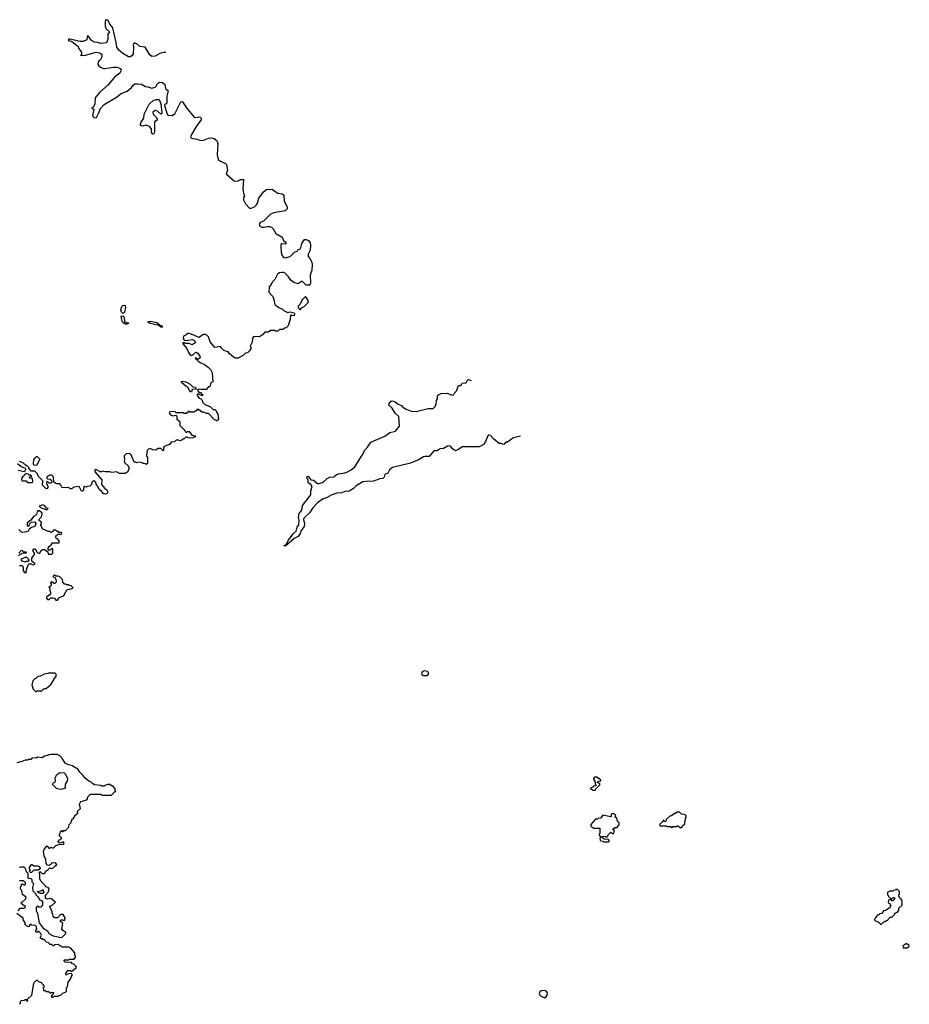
# Model space of a CAD drawing. Extents: x 2239831 to 2395310, y 665973 to 772585.
# Tile 119 of 144: x 2378979 to 2389990, y 710400 to 722586. Entities that reach past the tile are written whole.
import ezdxf

# ---------------------------------------------------------------- set-up
doc = ezdxf.new("R2010")
doc.units = 0

msp = doc.modelspace()

# ---------------------------------------------------------------- linework, layer by layer
at = {"layer": '0CON20XD'}
for points in [[(2380786, 722180), (2380762, 722178), (2380715, 722167), (2380656, 722134), (2380615, 722130), (2380589, 722149), (2380530, 722245), (2380465, 722252), (2380430, 722285), (2380395, 722300), (2380383, 722275), (2380388, 722245), (2380383, 722165), (2380365, 722138), (2380345, 722128), (2380325, 722128), (2380255, 722167), (2380207, 722207), (2380181, 722245), (2380172, 722302), (2380130, 722485), (2380095, 722530), (2380078, 722568), (2380055, 722586), (2380045, 722584), (2380035, 722565), (2380036, 722506), (2380051, 722471), (2380092, 722435), (2380071, 722405), (2380068, 722345), (2380055, 722298), (2379985, 722290), (2379945, 722303), (2379905, 722308), (2379867, 722327), (2379825, 722388), (2379813, 722377), (2379810, 722335), (2379765, 722317), (2379725, 722318), (2379604, 722346), (2379586, 722344), (2379580, 722335), (2379586, 722326), (2379619, 722319), (2379702, 722255), (2379708, 722235), (2379742, 722185), (2379742, 722158), (2379732, 722142), (2379752, 722148), (2379775, 722142), (2379925, 722183), (2379970, 722175), (2379994, 722154), (2379996, 722125), (2379974, 722086), (2379952, 722065), (2379948, 722035), (2379958, 722015), (2379977, 721997), (2380015, 721980), (2380035, 721980), (2380135, 722000), (2380185, 721999), (2380222, 721982), (2380233, 721965), (2380232, 721948), (2380218, 721922), (2380153, 721875), (2380075, 721778), (2379967, 721683), (2379913, 721617), (2379907, 721545), (2379898, 721515), (2379888, 721502), (2379872, 721495), (2379870, 721485), (2379897, 721477), (2379882, 721395), (2379905, 721370), (2379928, 721375), (2379956, 721424), (2379977, 721485), (2380023, 721537), (2380178, 721625), (2380235, 721673), (2380309, 721701), (2380363, 721745), (2380383, 721777), (2380405, 721790), (2380435, 721793), (2380485, 721788), (2380535, 721761), (2380566, 721756), (2380615, 721737), (2380655, 721749), (2380668, 721762), (2380683, 721796), (2380695, 721806), (2380715, 721812), (2380745, 721809), (2380774, 721785), (2380785, 721735), (2380818, 721705), (2380801, 721639), (2380798, 721555), (2380788, 721542), (2380775, 721540), (2380772, 721525), (2380803, 721415), (2380814, 721404), (2380865, 721402), (2380899, 721421), (2380972, 721568), (2380985, 721572), (2380995, 721568), (2381045, 721493), (2381140, 721380), (2381155, 721374), (2381205, 721384), (2381218, 721378), (2381226, 721365), (2381226, 721345), (2381171, 721275), (2381104, 721166), (2381094, 721135), (2381096, 721126), (2381105, 721118), (2381175, 721107), (2381215, 721092), (2381255, 721093), (2381315, 721121), (2381354, 721124), (2381384, 721114), (2381412, 721095), (2381424, 721084), (2381430, 721055), (2381421, 720915), (2381431, 720871), (2381441, 720851), (2381463, 720833), (2381526, 720806), (2381538, 720795), (2381550, 720725), (2381535, 720680), (2381635, 720592), (2381673, 720587), (2381715, 720607), (2381747, 720607), (2381741, 720485), (2381747, 720437), (2381760, 720405), (2381750, 720385), (2381750, 720355), (2381772, 720305), (2381824, 720254), (2381845, 720253), (2381885, 720270), (2381910, 720295), (2381922, 720315), (2381938, 720375), (2381995, 720454), (2382035, 720486), (2382105, 720490), (2382135, 720462), (2382175, 720438), (2382229, 720429), (2382248, 720415), (2382254, 720344), (2382290, 720265), (2382290, 720245), (2382265, 720222), (2382125, 720194), (2382085, 720177), (2381995, 720093), (2381955, 720077), (2381944, 720054), (2381950, 720030), (2381975, 720017), (2382005, 720017), (2382045, 720026), (2382075, 720026), (2382095, 720019), (2382115, 719997), (2382148, 719938), (2382228, 719895), (2382243, 719855), (2382265, 719836), (2382278, 719815), (2382265, 719807), (2382225, 719813), (2382213, 719805), (2382212, 719785), (2382216, 719705), (2382224, 719674), (2382245, 719642), (2382265, 719637), (2382325, 719657), (2382382, 719708), (2382420, 719725), (2382425, 719740), (2382455, 719748), (2382470, 719815), (2382505, 719866), (2382525, 719867), (2382555, 719852), (2382573, 719825), (2382580, 719795), (2382573, 719735), (2382548, 719685), (2382550, 719655), (2382572, 719632), (2382593, 719585), (2382600, 719555), (2382593, 719487), (2382573, 719423), (2382578, 719325), (2382570, 719305), (2382565, 719300), (2382525, 719300), (2382475, 719350), (2382425, 719318), (2382370, 719335), (2382337, 719357), (2382308, 719405), (2382265, 719447), (2382245, 719459), (2382225, 719459), (2382195, 719452), (2382168, 719435), (2382135, 719370), (2382102, 719338), (2382092, 719308), (2382065, 719280), (2382063, 719215), (2382112, 719162), (2382130, 719105), (2382132, 719075), (2382142, 719055), (2382185, 719024), (2382233, 719003), (2382252, 718982), (2382297, 718963), (2382325, 718970), (2382375, 718958), (2382382, 718945), (2382375, 718920), (2382353, 718923), (2382345, 718930), (2382332, 718928), (2382326, 718874), (2382312, 718825), (2382300, 718795), (2382278, 718772), (2382255, 718770), (2382235, 718750), (2382195, 718750), (2382175, 718730), (2382145, 718730), (2382135, 718740), (2382115, 718740), (2382085, 718738), (2382055, 718718), (2382015, 718718), (2381986, 718684), (2381949, 718661), (2381873, 718667), (2381862, 718645), (2381857, 718593), (2381830, 718545), (2381840, 718535), (2381840, 718515), (2381830, 718505), (2381830, 718495), (2381798, 718462), (2381773, 718457), (2381747, 718433), (2381682, 718398), (2381645, 718398), (2381625, 718408), (2381572, 718455), (2381560, 718475), (2381505, 718490), (2381475, 718520), (2381465, 718540), (2381395, 718530), (2381335, 718600), (2381315, 718660), (2381295, 718680), (2381275, 718688), (2381255, 718688), (2381195, 718652), (2381135, 718682), (2381075, 718702), (2381058, 718702), (2381040, 718685), (2381005, 718670), (2381002, 718642), (2381015, 718619), (2381035, 718616), (2381115, 718626), (2381135, 718619), (2381149, 718605), (2381149, 718585), (2381115, 718562), (2381075, 718580), (2381027, 718577), (2381015, 718586), (2381000, 718585), (2381000, 718575), (2381048, 718515), (2381067, 718467)], [(2380635, 721168), (2380625, 721168), (2380616, 721176), (2380610, 721195), (2380610, 721235), (2380585, 721262), (2380545, 721280), (2380505, 721270), (2380483, 721273), (2380473, 721283), (2380473, 721293), (2380482, 721318), (2380514, 721366), (2380520, 721415), (2380581, 721539), (2380625, 721580), (2380665, 721598), (2380705, 721600), (2380726, 721546), (2380739, 721435), (2380735, 721422), (2380725, 721417), (2380685, 721452), (2380665, 721460), (2380655, 721460), (2380628, 721442), (2380632, 721415), (2380673, 721375), (2380682, 721355), (2380679, 721341), (2380648, 721322), (2380649, 721195), (2380635, 721168)], [(2382455, 719000), (2382465, 719020), (2382500, 719035), (2382550, 719085), (2382550, 719115), (2382515, 719160), (2382475, 719120), (2382450, 719065), (2382420, 719035), (2382435, 719010), (2382445, 719000), (2382455, 719000)], [(2380253, 718953), (2380238, 718965), (2380231, 718995), (2380242, 719035), (2380255, 719049), (2380275, 719054), (2380286, 719045), (2380290, 719025), (2380275, 718967), (2380265, 718954), (2380253, 718953)], [(2380305, 718816), (2380285, 718818), (2380255, 718840), (2380246, 718856), (2380236, 718915), (2380255, 718919), (2380271, 718905), (2380276, 718846), (2380322, 718835), (2380325, 718824), (2380305, 718816)], [(2380725, 718782), (2380701, 718801), (2380595, 718826), (2380562, 718845), (2380595, 718854), (2380675, 718839), (2380708, 718808), (2380737, 718795), (2380745, 718782), (2380725, 718782)], [(2381067, 718467), (2381084, 718444), (2381105, 718430), (2381118, 718432), (2381154, 718466), (2381165, 718469), (2381185, 718460), (2381213, 718415), (2381207, 718395), (2381185, 718380), (2381165, 718398), (2381155, 718400), (2381150, 718395), (2381165, 718380), (2381180, 718380), (2381184, 718364), (2381212, 718342), (2381265, 718317), (2381312, 718285), (2381342, 718255), (2381362, 718215), (2381370, 718105), (2381355, 718100), (2381340, 718085), (2381338, 718052), (2381328, 718042), (2381315, 718040), (2381285, 718010), (2381225, 718008), (2381205, 718012), (2381180, 718005), (2381182, 717992), (2381202, 717972), (2381215, 717970), (2381232, 717952), (2381250, 717945), (2381238, 717932), (2381192, 717952), (2381185, 717960), (2381170, 717945), (2381180, 717935), (2381182, 717922), (2381202, 717902), (2381218, 717898), (2381238, 717878), (2381242, 717852), (2381272, 717822), (2381338, 717798), (2381372, 717762), (2381395, 717760), (2381410, 717745), (2381410, 717735), (2381430, 717705), (2381440, 717645), (2381430, 717635), (2381428, 717622), (2381415, 717620), (2381408, 717628), (2381392, 717632), (2381315, 717710), (2381293, 717713), (2381255, 717730), (2381235, 717730), (2381215, 717750), (2381205, 717750), (2381195, 717760), (2381175, 717760), (2381158, 717742), (2381145, 717740), (2381135, 717730), (2381085, 717730), (2381075, 717740), (2381045, 717710), (2381015, 717710), (2381005, 717720), (2380915, 717720), (2380902, 717732), (2380865, 717738), (2380836, 717734), (2380830, 717715), (2380845, 717694), (2380875, 717683), (2380915, 717690), (2380922, 717675), (2380923, 717643), (2380960, 717615), (2380960, 717565), (2381012, 717515), (2381035, 717480), (2381045, 717480), (2381055, 717490), (2381075, 717490), (2381110, 717445), (2381150, 717435), (2381150, 717425), (2381122, 717412), (2381085, 717408), (2381065, 717410), (2381055, 717420), (2381035, 717420), (2381015, 717400), (2381005, 717400), (2380985, 717380), (2380967, 717373), (2380945, 717380), (2380915, 717380), (2380895, 717360), (2380855, 717358), (2380835, 717330), (2380767, 717303), (2380758, 717292), (2380760, 717255), (2380755, 717250), (2380725, 717280), (2380693, 717277), (2380665, 717260), (2380628, 717262), (2380595, 717278), (2380575, 717272), (2380558, 717255), (2380552, 717235), (2380550, 717185), (2380560, 717175), (2380560, 717095), (2380545, 717080), (2380535, 717090), (2380508, 717092), (2380495, 717100), (2380455, 717108), (2380425, 717102), (2380415, 717110), (2380395, 717110), (2380359, 717199), (2380335, 717218), (2380295, 717212), (2380273, 717187), (2380277, 717135), (2380272, 717125), (2380281, 717101), (2380320, 717065), (2380320, 717055), (2380330, 717045), (2380330, 717015), (2380320, 717005), (2380318, 716992), (2380285, 716970), (2380215, 716970), (2380175, 716992), (2380125, 716982), (2380095, 716992), (2380035, 716990), (2380005, 717000), (2379995, 716990), (2379975, 716990), (2379930, 717015), (2379913, 717017), (2379908, 717005), (2379912, 716985), (2379995, 716890), (2379990, 716835), (2380032, 716785), (2380056, 716766), (2380065, 716750), (2380068, 716735), (2380054, 716716), (2380025, 716713), (2380008, 716725), (2379995, 716748), (2379962, 716772), (2379945, 716810), (2379928, 716825), (2379921, 716861), (2379895, 716878), (2379872, 716868), (2379868, 716835), (2379847, 716813), (2379813, 716807), (2379805, 716800), (2379785, 716810), (2379770, 716795), (2379770, 716765), (2379755, 716750), (2379745, 716750), (2379730, 716775), (2379715, 716810), (2379655, 716800), (2379640, 716795), (2379625, 716780), (2379605, 716780), (2379585, 716798), (2379505, 716790), (2379490, 716825), (2379475, 716840), (2379435, 716840), (2379402, 716862), (2379397, 716927), (2379375, 716948), (2379353, 716947), (2379313, 716927), (2379313, 716913), (2379322, 716902), (2379355, 716900), (2379380, 716865), (2379365, 716850), (2379345, 716850), (2379328, 716868), (2379315, 716870), (2379310, 716845), (2379328, 716815), (2379328, 716795), (2379318, 716782), (2379305, 716780), (2379263, 716823), (2379265, 716880), (2379212, 716932), (2379200, 716965), (2379165, 717000), (2379115, 717000), (2379110, 717015), (2379090, 717035), (2379090, 717045), (2379068, 717068), (2379055, 717070), (2379027, 717097), (2378975, 717118)], [(2381105, 717980), (2381092, 717982), (2381080, 717995), (2381070, 718025), (2381045, 718050), (2381035, 718050), (2380980, 718095), (2380980, 718110), (2380995, 718112), (2381035, 718104), (2381087, 718077), (2381123, 718043), (2381156, 718036), (2381168, 718012), (2381115, 718010), (2381105, 717980)], [(2385178, 717430), (2385106, 717414), (2385082, 717405), (2385015, 717357), (2384995, 717358), (2384972, 717328), (2384935, 717342), (2384915, 717342), (2384848, 717395), (2384805, 717440), (2384785, 717447), (2384774, 717435), (2384746, 717365), (2384725, 717334), (2384715, 717324), (2384665, 717301), (2384455, 717300), (2384412, 717268), (2384375, 717250), (2384336, 717276), (2384314, 717304), (2384295, 717310), (2384275, 717307), (2384225, 717280), (2384185, 717273), (2384145, 717248), (2384105, 717250), (2384045, 717180), (2383995, 717181), (2383975, 717176), (2383913, 717137), (2383815, 717098), (2383593, 717043), (2383556, 717015), (2383536, 716974), (2383498, 716955), (2383492, 716925), (2383475, 716907), (2383435, 716903), (2383356, 716874), (2383269, 716871), (2383225, 716865), (2383145, 716815), (2383112, 716785), (2383055, 716752), (2383005, 716748), (2382965, 716731), (2382905, 716728), (2382844, 716706), (2382785, 716673), (2382735, 716656), (2382663, 716605), (2382609, 716545), (2382567, 716483), (2382496, 716415), (2382492, 716395), (2382502, 716355), (2382498, 716315), (2382464, 716265), (2382449, 716225), (2382425, 716190), (2382375, 716164), (2382272, 716075), (2382250, 716075), (2382279, 716091), (2382306, 716145), (2382365, 716222), (2382402, 716255), (2382414, 716305), (2382434, 716336), (2382437, 716393), (2382430, 716425), (2382440, 716475), (2382470, 716515), (2382480, 716575), (2382584, 716705), (2382584, 716755), (2382599, 716809), (2382582, 716835), (2382550, 716855), (2382550, 716885), (2382533, 716915), (2382537, 716933), (2382545, 716937), (2382555, 716930), (2382583, 716893), (2382615, 716887), (2382665, 716847), (2382685, 716847), (2382735, 716863), (2382784, 716906), (2382815, 716923), (2382865, 716930), (2382896, 716954), (2382926, 716964), (2383005, 716976), (2383027, 716985), (2383080, 717015), (2383125, 717051), (2383219, 717195), (2383252, 717258), (2383285, 717295), (2383325, 717356), (2383499, 717431), (2383562, 717478), (2383632, 717495), (2383679, 717555), (2383670, 717675), (2383625, 717718), (2383589, 717779), (2383549, 717815), (2383551, 717835), (2383582, 717868), (2383605, 717866), (2383628, 717855), (2383665, 717827), (2383705, 717813), (2383722, 717792), (2383763, 717765), (2383825, 717742), (2383885, 717737), (2384034, 717774), (2384095, 717773), (2384117, 717795), (2384132, 717825), (2384138, 717872), (2384152, 717895), (2384150, 717925), (2384155, 717938), (2384195, 717960), (2384265, 717962), (2384335, 717940), (2384347, 717943), (2384355, 717960), (2384388, 717995), (2384405, 718050), (2384413, 718057), (2384440, 718060), (2384455, 718088), (2384507, 718093), (2384522, 718125), (2384535, 718132), (2384565, 718120)], [(2379185, 717070), (2379155, 717072), (2379148, 717095), (2379153, 717137), (2379165, 717160), (2379185, 717180), (2379195, 717180), (2379228, 717145), (2379185, 717070)], [(2378950, 717095), (2378995, 717058), (2379025, 717042), (2379045, 717040), (2379052, 717018), (2379038, 716992), (2378960, 717005)], [(2379135, 716860), (2379140, 716865), (2379138, 716908), (2379105, 716910), (2379100, 716915), (2379102, 716928), (2379128, 716932), (2379118, 716948), (2379095, 716950), (2379085, 716960), (2379055, 716970), (2379035, 716950), (2379030, 716935), (2379010, 716925), (2379000, 716895), (2379005, 716880), (2379057, 716877), (2379075, 716860), (2379135, 716860)], [(2379315, 716520), (2379330, 716535), (2379312, 716542), (2379289, 716569), (2379265, 716582), (2379220, 716565), (2379238, 716548), (2379315, 716520)], [(2379060, 715740), (2379060, 715765), (2379082, 715838), (2379095, 715850), (2379125, 715850), (2379133, 715843), (2379155, 715840), (2379170, 715855), (2379152, 715862), (2379130, 715885), (2379128, 715922), (2379160, 715965), (2379160, 715985), (2379142, 716015), (2379144, 716026), (2379155, 716037), (2379170, 716035), (2379195, 715990), (2379225, 715980), (2379244, 716016), (2379265, 716028), (2379285, 716028), (2379328, 715998), (2379332, 715972), (2379375, 715970), (2379390, 715985), (2379390, 715995), (2379380, 716005), (2379387, 716013), (2379388, 716038), (2379375, 716040), (2379355, 716020), (2379335, 716020), (2379330, 716025), (2379332, 716045), (2379342, 716065), (2379370, 716085), (2379385, 716110), (2379468, 716112), (2379468, 716138), (2379445, 716160), (2379435, 716160), (2379420, 716185), (2379430, 716195), (2379432, 716208), (2379445, 716210), (2379455, 716220), (2379495, 716220), (2379500, 716235), (2379495, 716240), (2379465, 716240), (2379455, 716250), (2379442, 716252), (2379425, 716270), (2379395, 716270), (2379388, 716252), (2379378, 716242), (2379365, 716240), (2379352, 716252), (2379335, 716252), (2379265, 716282), (2379240, 716325), (2379240, 716335), (2379250, 716345), (2379250, 716365), (2379235, 716380), (2379220, 716385), (2379220, 716405), (2379250, 716435), (2379258, 716465), (2379255, 716480), (2379225, 716508), (2379205, 716507), (2379194, 716496), (2379187, 716463), (2379178, 716452), (2379151, 716439), (2379118, 716392), (2379073, 716357), (2379073, 716323), (2379095, 716320), (2379102, 716348), (2379122, 716368), (2379165, 716370), (2379180, 716355), (2379180, 716345), (2379170, 716335), (2379168, 716312), (2379125, 716302), (2379095, 716280), (2379083, 716257), (2379065, 716248), (2379015, 716238), (2379000, 716245), (2378968, 716278)], [(2378968, 715982), (2378990, 716005), (2378995, 716020), (2379008, 716018), (2379025, 716000), (2379055, 716000), (2379060, 715995), (2379058, 715982), (2379005, 715980), (2378995, 715970), (2378982, 715968), (2378965, 715950)], [(2379045, 715870), (2379010, 715885), (2379000, 715895), (2379000, 715915), (2379045, 715932), (2379062, 715932), (2379090, 715905), (2379090, 715895), (2379078, 715882), (2379055, 715880), (2379045, 715870)], [(2378975, 715830), (2379005, 715830), (2379020, 715815), (2379020, 715765), (2379040, 715745), (2379055, 715740), (2379060, 715740)], [(2379425, 715400), (2379445, 715402), (2379470, 715435), (2379495, 715448), (2379526, 715454), (2379533, 715477), (2379565, 715532), (2379617, 715543), (2379640, 715555), (2379615, 715580), (2379593, 715583), (2379585, 715590), (2379555, 715590), (2379548, 715598), (2379535, 715600), (2379513, 715623), (2379508, 715658), (2379475, 715690), (2379455, 715700), (2379425, 715700), (2379415, 715710), (2379405, 715710), (2379390, 715695), (2379418, 715678), (2379430, 715645), (2379430, 715625), (2379415, 715610), (2379405, 715610), (2379375, 715630), (2379362, 715618), (2379370, 715605), (2379370, 715585), (2379355, 715570), (2379340, 715565), (2379350, 715545), (2379350, 715515), (2379360, 715505), (2379360, 715485), (2379345, 715460), (2379335, 715460), (2379312, 715438), (2379310, 715425), (2379325, 715410), (2379345, 715410), (2379365, 715430), (2379395, 715430), (2379410, 715425), (2379425, 715400)], [(2379245, 714270), (2379258, 714282), (2379265, 714300), (2379275, 714300), (2379285, 714310), (2379305, 714310), (2379365, 714360), (2379400, 714415), (2379400, 714425), (2379430, 714455), (2379430, 714485), (2379418, 714498), (2379335, 714500), (2379327, 714493), (2379283, 714487), (2379237, 714463), (2379202, 714458), (2379178, 714432), (2379165, 714430), (2379140, 714405), (2379130, 714355), (2379145, 714300), (2379175, 714270), (2379185, 714270), (2379195, 714280), (2379235, 714280), (2379245, 714270)], [(2383975, 714468), (2384025, 714470), (2384040, 714485), (2384040, 714505), (2384025, 714520), (2383985, 714528), (2383960, 714515), (2383952, 714495), (2383960, 714475), (2383975, 714468)], [(2378973, 712097), (2378997, 712103), (2379031, 712101), (2379048, 712085), (2379060, 712045), (2379080, 712025), (2379080, 711965), (2379085, 711960), (2379118, 711958), (2379130, 711945), (2379130, 711915), (2379150, 711895), (2379138, 711845), (2379140, 711805), (2379178, 711768), (2379180, 711755), (2379195, 711740), (2379205, 711740), (2379222, 711692), (2379245, 711690), (2379260, 711675), (2379260, 711625), (2379250, 711615), (2379250, 711605), (2379225, 711600), (2379215, 711610), (2379195, 711610), (2379182, 711598), (2379182, 711555), (2379200, 711525), (2379218, 711408), (2379271, 711341), (2379325, 711310), (2379338, 711278), (2379395, 711248), (2379457, 711237), (2379475, 711228), (2379505, 711230), (2379550, 711275), (2379548, 711288), (2379514, 711314), (2379502, 711335), (2379512, 711402), (2379482, 711425), (2379483, 711437), (2379493, 711447), (2379507, 711447), (2379515, 711440), (2379538, 711442), (2379542, 711472), (2379515, 711510), (2379485, 711510), (2379445, 711472), (2379415, 711470), (2379392, 711482), (2379390, 711515), (2379380, 711525), (2379380, 711545), (2379350, 711605), (2379362, 711618), (2379380, 711625), (2379420, 711665), (2379365, 711710), (2379325, 711700), (2379300, 711715), (2379298, 711752), (2379335, 711790), (2379342, 711825), (2379330, 711845), (2379302, 711852), (2379295, 711870), (2379245, 711920), (2379222, 711955), (2379230, 711965), (2379230, 712015), (2379220, 712025), (2379222, 712038), (2379235, 712040), (2379255, 712020), (2379285, 712020), (2379304, 712046), (2379333, 712067), (2379352, 712088), (2379375, 712080), (2379387, 712083), (2379412, 712108), (2379440, 712125), (2379425, 712148), (2379412, 712152), (2379372, 712148), (2379370, 712135), (2379345, 712118), (2379325, 712122), (2379305, 712142), (2379302, 712202), (2379283, 712233), (2379272, 712295), (2379280, 712315), (2379315, 712360), (2379345, 712330), (2379365, 712344), (2379395, 712333), (2379425, 712364), (2379465, 712376), (2379526, 712384), (2379528, 712395), (2379515, 712410), (2379493, 712397), (2379475, 712396), (2379463, 712403), (2379457, 712417), (2379465, 712432), (2379500, 712455), (2379470, 712485), (2379470, 712505), (2379480, 712515), (2379482, 712538), (2379495, 712550), (2379505, 712540), (2379515, 712540), (2379525, 712550), (2379545, 712550), (2379588, 712592), (2379590, 712625), (2379610, 712645), (2379632, 712698), (2379650, 712700), (2379650, 712715), (2379660, 712725), (2379662, 712738), (2379700, 712765), (2379700, 712775), (2379690, 712785), (2379730, 712825), (2379720, 712875), (2379735, 712910), (2379808, 712932), (2379820, 712945), (2379822, 712968), (2379855, 713000), (2379985, 713000), (2379995, 712990), (2380115, 712990), (2380152, 713028), (2380170, 713035), (2380160, 713045), (2380160, 713065), (2380150, 713075), (2380150, 713085), (2380135, 713100), (2380125, 713100), (2380095, 713120), (2380065, 713120), (2380035, 713110), (2380025, 713100), (2379995, 713100), (2379985, 713110), (2379905, 713118), (2379885, 713128), (2379865, 713148), (2379835, 713162), (2379785, 713202), (2379762, 713235), (2379722, 713275), (2379695, 713320), (2379675, 713322), (2379632, 713352), (2379583, 713363), (2379540, 713385), (2379508, 713438), (2379476, 713476), (2379445, 713492), (2379365, 713492), (2379285, 713470), (2379255, 713452), (2379205, 713460), (2379182, 713448), (2379135, 713450), (2379115, 713430), (2379085, 713430), (2379075, 713420), (2379045, 713420), (2379007, 713403), (2378945, 713390)], [(2379485, 713060), (2379445, 713068), (2379430, 713075), (2379390, 713115), (2379395, 713140), (2379410, 713145), (2379422, 713158), (2379418, 713202), (2379438, 713245), (2379475, 713267), (2379530, 713265), (2379545, 713250), (2379570, 713195), (2379565, 713160), (2379542, 713125), (2379542, 713085), (2379535, 713072), (2379505, 713063), (2379485, 713060)], [(2386105, 713050), (2386112, 713068), (2386160, 713115), (2386158, 713128), (2386148, 713138), (2386132, 713142), (2386132, 713148), (2386145, 713160), (2386170, 713165), (2386170, 713175), (2386145, 713200), (2386135, 713200), (2386125, 713210), (2386095, 713210), (2386080, 713195), (2386080, 713185), (2386100, 713155), (2386100, 713125), (2386110, 713115), (2386108, 713102), (2386082, 713098), (2386068, 713082), (2386052, 713078), (2386040, 713065), (2386065, 713060), (2386075, 713050), (2386105, 713050)], [(2386265, 712410), (2386280, 712425), (2386268, 712438), (2386212, 712442), (2386192, 712462), (2386192, 712478), (2386225, 712480), (2386232, 712472), (2386245, 712470), (2386258, 712482), (2386262, 712498), (2386295, 712530), (2386312, 712512), (2386328, 712512), (2386340, 712545), (2386322, 712562), (2386322, 712568), (2386345, 712590), (2386375, 712590), (2386400, 712625), (2386400, 712645), (2386380, 712665), (2386370, 712705), (2386350, 712715), (2386358, 712738), (2386325, 712760), (2386300, 712755), (2386300, 712725), (2386295, 712720), (2386195, 712740), (2386168, 712702), (2386135, 712700), (2386125, 712690), (2386105, 712690), (2386050, 712625), (2386050, 712605), (2386085, 712580), (2386158, 712578), (2386160, 712515), (2386150, 712505), (2386150, 712495), (2386170, 712475), (2386170, 712465), (2386160, 712455), (2386162, 712432), (2386172, 712422), (2386195, 712420), (2386205, 712410), (2386265, 712410)], [(2387175, 712590), (2387182, 712608), (2387210, 712635), (2387210, 712665), (2387220, 712675), (2387220, 712705), (2387230, 712715), (2387230, 712735), (2387205, 712750), (2387172, 712752), (2387145, 712780), (2387115, 712780), (2387098, 712762), (2387085, 712760), (2387047, 712733), (2387025, 712730), (2386982, 712688), (2386978, 712662), (2386965, 712660), (2386948, 712678), (2386942, 712678), (2386938, 712662), (2386900, 712625), (2386905, 712610), (2386985, 712610), (2386995, 712600), (2387035, 712600), (2387045, 712590), (2387055, 712590), (2387065, 712600), (2387105, 712600), (2387115, 712610), (2387125, 712610), (2387155, 712590), (2387175, 712590)], [(2379125, 712032), (2379113, 712033), (2379100, 712045), (2379110, 712055), (2379110, 712065), (2379100, 712075), (2379102, 712095), (2379125, 712132), (2379135, 712132), (2379155, 712112), (2379195, 712114), (2379224, 712104), (2379231, 712085), (2379221, 712069), (2379208, 712062), (2379155, 712060), (2379125, 712032)], [(2378960, 711555), (2378985, 711590), (2379035, 711590), (2379050, 711605), (2379045, 711620), (2379035, 711620), (2379002, 711642), (2379000, 711665), (2379015, 711670), (2379049, 711701), (2379058, 711725), (2379015, 711760), (2379007, 711807), (2378990, 711825), (2378990, 711855), (2379000, 711865), (2379000, 711885), (2379015, 711890), (2379037, 711873), (2379050, 711885), (2379050, 711905), (2379025, 711930), (2378975, 711930)], [(2379265, 711770), (2379225, 711770), (2379218, 711778), (2379202, 711782), (2379200, 711795), (2379255, 711810), (2379265, 711820), (2379278, 711785), (2379265, 711770)], [(2389645, 711390), (2389685, 711430), (2389705, 711430), (2389712, 711438), (2389725, 711440), (2389732, 711458), (2389752, 711478), (2389775, 711480), (2389810, 711515), (2389812, 711528), (2389845, 711540), (2389860, 711565), (2389862, 711588), (2389900, 711625), (2389900, 711685), (2389890, 711695), (2389888, 711708), (2389872, 711712), (2389870, 711725), (2389860, 711735), (2389860, 711755), (2389870, 711765), (2389870, 711795), (2389845, 711820), (2389825, 711820), (2389818, 711812), (2389795, 711810), (2389785, 711800), (2389745, 711800), (2389738, 711792), (2389722, 711788), (2389720, 711755), (2389730, 711745), (2389732, 711732), (2389748, 711728), (2389760, 711700), (2389795, 711720), (2389808, 711718), (2389810, 711705), (2389785, 711680), (2389772, 711682), (2389760, 711700), (2389732, 711688), (2389730, 711655), (2389748, 711648), (2389750, 711635), (2389760, 711625), (2389748, 711592), (2389695, 711560), (2389672, 711558), (2389648, 711522), (2389625, 711520), (2389618, 711512), (2389602, 711508), (2389570, 711475), (2389570, 711465), (2389560, 711455), (2389560, 711445), (2389572, 711432), (2389605, 711420), (2389635, 711390), (2389645, 711390)], [(2378975, 710400), (2378990, 710415), (2378990, 710435), (2379002, 710448), (2379035, 710450), (2379045, 710460), (2379058, 710458), (2379062, 710442), (2379078, 710442), (2379072, 710458), (2379130, 710515), (2379153, 710657), (2379160, 710675), (2379185, 710700), (2379195, 710700), (2379212, 710682), (2379248, 710668), (2379252, 710652), (2379268, 710648), (2379270, 710635), (2379280, 710625), (2379280, 710615), (2379270, 710605), (2379272, 710572), (2379295, 710570), (2379305, 710560), (2379335, 710560), (2379355, 710540), (2379365, 710540), (2379375, 710550), (2379400, 710545), (2379370, 710495), (2379375, 710490), (2379395, 710490), (2379405, 710500), (2379455, 710500), (2379465, 710510), (2379487, 710513), (2379515, 710540), (2379545, 710550), (2379557, 710563), (2379560, 710605), (2379570, 710615), (2379577, 710675), (2379608, 710712), (2379614, 710736), (2379630, 710755), (2379628, 710768), (2379615, 710782), (2379568, 710772), (2379555, 710760), (2379550, 710785), (2379575, 710820), (2379605, 710820), (2379615, 710810), (2379625, 710810), (2379680, 710855), (2379677, 710867), (2379658, 710888), (2379648, 710898), (2379632, 710902), (2379618, 710918), (2379543, 710923), (2379530, 710935), (2379530, 710945), (2379535, 710950), (2379585, 710950), (2379595, 710960), (2379655, 710960), (2379670, 710985), (2379670, 710995), (2379660, 711005), (2379660, 711035), (2379613, 711093), (2379585, 711108), (2379505, 711107), (2379455, 711142), (2379413, 711137), (2379395, 711120), (2379388, 711128), (2379375, 711140), (2379355, 711140), (2379330, 711165), (2379305, 711170), (2379300, 711185), (2379285, 711200), (2379275, 711200), (2379265, 711210), (2379245, 711210), (2379232, 711222), (2379247, 711257), (2379235, 711280), (2379215, 711300), (2379205, 711300), (2379195, 711290), (2379180, 711295), (2379178, 711312), (2379190, 711335), (2379187, 711357), (2379170, 711375), (2379128, 711378), (2379115, 711390), (2379102, 711378), (2379095, 711360), (2379065, 711370), (2379040, 711395), (2379050, 711405), (2379040, 711415), (2379040, 711425), (2379020, 711445), (2379020, 711465), (2378942, 711525)], [(2389965, 711100), (2389990, 711115), (2389985, 711140), (2389965, 711140), (2389958, 711148), (2389945, 711150), (2389928, 711132), (2389910, 711125), (2389915, 711100), (2389965, 711100)], [(2385475, 710482), (2385497, 710493), (2385509, 710515), (2385513, 710535), (2385503, 710555), (2385486, 710566), (2385465, 710569), (2385435, 710565), (2385415, 710556), (2385409, 710535), (2385416, 710515), (2385425, 710504), (2385475, 710482)]]:
    msp.add_lwpolyline(points, dxfattribs=at)

doc.saveas('drawing.dxf')
